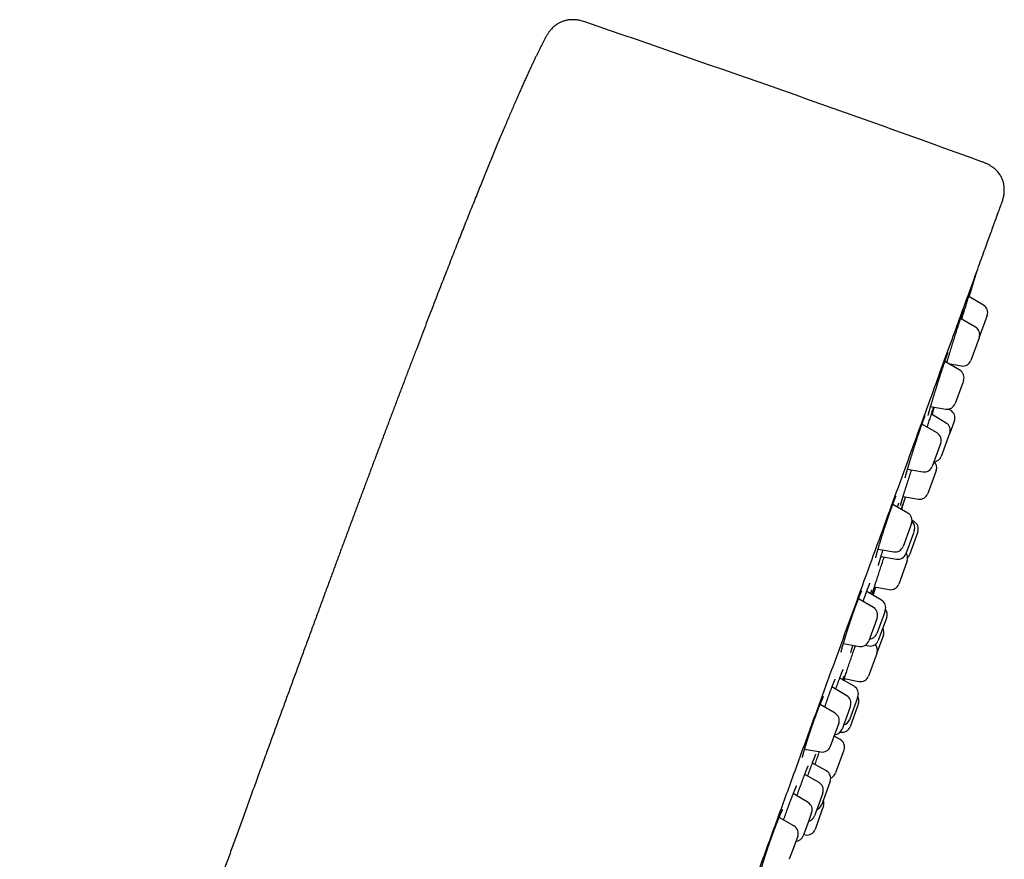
# Model space of a CAD drawing. Header units: millimetres. Extents: x 8 to 459, y 12 to 878.
# Tile 181 of 181: x 400 to 459, y 828 to 878. Entities that reach past the tile are written whole.
import ezdxf

# ---------------------------------------------------------------- set-up
doc = ezdxf.new("R2010")
doc.units = ezdxf.units.MM

msp = doc.modelspace()

# ---------------------------------------------------------------- linework, layer by layer
at = {"color": 7, "linetype": 'Continuous', "lineweight": 30}
for p, q in [((457.362, 860.782), (456.488, 861.286)), ((457.58, 860.175), (457.108, 858.876)), ((457.582, 860.178), (457.58, 860.175)), ((456.888, 859.48), (456.005, 859.99)), ((457.098, 858.849), (456.608, 857.504)), ((457.108, 858.876), (457.098, 858.849)), ((455.958, 856.924), (455.068, 857.438)), ((455.273, 857.32), (456.052, 857.182)), ((456.15, 856.244), (455.678, 854.947)), ((456.177, 856.32), (456.15, 856.244)), ((454.228, 854.783), (455.121, 854.626)), ((455.145, 853.794), (454.271, 854.316)), ((455.418, 854.544), (455.283, 854.624)), ((454.604, 853.206), (453.711, 853.722)), ((455.632, 853.943), (455.359, 853.194)), ((455.353, 853.177), (454.859, 851.821)), ((455.359, 853.194), (455.353, 853.177)), ((454.824, 852.602), (454.771, 852.455)), ((454.771, 852.455), (454.324, 851.229)), ((452.857, 851.068), (453.768, 850.908)), ((454.53, 850.916), (454.055, 849.611)), ((454.555, 850.984), (454.53, 850.916)), ((452.499, 848.678), (452.739, 849.412)), ((452.594, 849.436), (453.505, 849.289)), ((452.877, 848.459), (451.983, 848.976)), ((453.097, 847.855), (453.01, 847.619)), ((453.241, 847.96), (453.127, 848.024)), ((453.01, 847.619), (452.597, 846.483)), ((453.204, 847.274), (452.759, 846.051)), ((453.465, 847.346), (452.967, 845.98)), ((453.259, 847.424), (453.204, 847.274)), ((453.467, 847.353), (453.465, 847.346)), ((451.112, 846.325), (452.04, 846.161)), ((451.281, 845.878), (452.21, 845.729)), ((452.815, 845.563), (452.336, 844.247)), ((452.836, 845.62), (452.815, 845.563)), ((451.323, 843.293), (450.439, 843.821)), ((450.898, 844.092), (451.774, 843.926)), ((450.837, 842.857), (449.946, 843.372)), ((451.537, 842.692), (451.443, 842.434)), ((451.057, 842.253), (450.932, 841.91)), ((451.443, 842.434), (451.037, 841.32)), ((451.565, 842.128), (451.122, 840.909)), ((451.621, 842.282), (451.565, 842.128)), ((450.932, 841.91), (450.558, 840.88)), ((451.424, 841.215), (451.045, 840.172)), ((449.054, 840.726), (450.001, 840.559)), ((450.354, 840.628), (450.559, 840.589)), ((451.03, 840.131), (450.545, 838.799)), ((451.045, 840.172), (451.03, 840.131)), ((449.687, 838.195), (448.836, 838.672)), ((449.104, 838.522), (449.146, 838.644)), ((449.108, 838.652), (449.978, 838.48)), ((449.261, 837.627), (448.38, 838.153)), ((449.913, 837.588), (449.807, 837.297)), ((448.56, 836.6), (447.674, 837.112)), ((449.474, 837.027), (449.333, 836.638)), ((449.807, 837.297), (449.413, 836.215)), ((449.894, 837.009), (449.452, 835.797)), ((449.952, 837.17), (449.894, 837.009)), ((449.333, 836.638), (448.975, 835.654)), ((448.78, 835.996), (448.612, 835.535)), ((448.612, 835.535), (448.281, 834.624)), ((448.865, 835.037), (448.504, 835.237)), ((448.868, 835.481), (448.886, 835.477)), ((446.76, 834.472), (447.724, 834.302)), ((449.093, 834.429), (449.083, 834.401)), ((449.083, 834.401), (448.593, 833.056)), ((448.049, 833.179), (447.216, 833.637)), ((447.612, 832.492), (446.765, 832.966)), ((448.153, 832.226), (447.778, 831.197)), ((448.278, 832.57), (448.153, 832.226)), ((446.962, 831.311), (446.088, 831.833)), ((447.837, 831.884), (447.671, 831.428)), ((447.671, 831.428), (447.337, 830.512)), ((447.874, 831.08), (447.788, 830.843)), ((446.128, 829.916), (445.25, 830.423)), ((447.176, 830.711), (446.981, 830.177)), ((447.788, 830.843), (447.374, 829.707)), ((446.981, 830.177), (446.676, 829.338)), ((446.347, 829.312), (446.133, 828.724)), ((446.701, 829.408), (446.809, 829.387)), ((446.133, 828.724), (445.848, 827.94))]:
    msp.add_line(p, q, dxfattribs=at)
at = {"color": 7, "linetype": 'Continuous', "lineweight": 30, "flags": 128}
for points in [[(456.503, 861.278), (456.823, 862.318), (456.957, 862.755)], [(450.818, 843.594), (450.955, 844.002), (450.98, 844.077)]]:
    msp.add_lwpolyline(points, dxfattribs=at)
at = {"color": 7, "linetype": 'Continuous', "lineweight": 30}
for centre, radius, start, end in [((-19.74, -446.954), 1400, 70.081968, 71.097779), ((457.112, 860.349), 0.5, 340, 60), ((456.638, 859.047), 0.5, 340, 60), ((456.138, 857.675), 0.5, 260, 340), ((455.708, 856.491), 0.5, 340, 60), ((455.208, 855.118), 0.5, 260, 340), ((455.162, 854.114), 0.5, 340, 59.15568), ((454.889, 853.365), 0.5, 340, 59.15568), ((454.354, 852.773), 0.5, 340, 60), ((454.085, 851.155), 0.5, 340, 46.42182), ((454.389, 851.992), 0.5, 277.00117, 340), ((453.855, 851.4), 0.5, 260, 340), ((453.585, 849.782), 0.5, 260.84432, 340), ((452.627, 848.026), 0.5, 340, 60), ((452.789, 847.595), 0.5, 340, 48.05476), ((452.997, 847.524), 0.5, 340, 60.72539), ((452.127, 846.654), 0.5, 260, 340), ((452.366, 845.791), 0.5, 340, 35.9442), ((452.289, 846.222), 0.5, 260.84432, 340), ((452.497, 846.151), 0.5, 317.46094, 340), ((451.867, 844.418), 0.5, 259.27461, 340), ((451.067, 842.863), 0.5, 340, 59.15568), ((450.587, 842.424), 0.5, 340, 60), ((451.152, 842.453), 0.5, 340, 36.44326), ((450.955, 841.386), 0.5, 340, 30.20818), ((450.088, 841.051), 0.5, 260, 340), ((450.652, 841.08), 0.5, 259.27461, 340), ((450.567, 841.491), 0.5, 273.57818, 340), ((450.575, 840.343), 0.5, 340, 41.89475), ((450.075, 838.97), 0.5, 258.81619, 340), ((449.443, 837.759), 0.5, 340, 60.72539), ((449.005, 837.198), 0.5, 340, 59.15568), ((449.482, 837.341), 0.5, 340, 30.21154), ((448.31, 836.167), 0.5, 340, 60), ((448.943, 836.386), 0.5, 284.0558, 340), ((448.505, 835.825), 0.5, 273.57818, 340), ((448.983, 835.968), 0.5, 258.81619, 340), ((448.623, 834.6), 0.5, 340, 61.01859), ((447.811, 834.795), 0.5, 260, 340), ((447.808, 832.741), 0.5, 340, 61.18381), ((448.123, 833.227), 0.5, 291.60079, 340), ((447.367, 832.055), 0.5, 340, 60.72539), ((446.706, 830.882), 0.5, 340, 59.15568), ((447.308, 831.368), 0.5, 289.79182, 340), ((447.404, 831.251), 0.5, 340, 22.26858), ((446.867, 830.683), 0.5, 284.0558, 340), ((445.878, 829.483), 0.5, 340, 60), ((446.206, 829.509), 0.5, 273.57818, 340), ((446.904, 829.878), 0.5, 258.98141, 340)]:
    msp.add_arc(centre, radius, start, end, dxfattribs=at)
for points, knots in [([(433.796, 877.548), (433.75, 877.563), (433.661, 877.594), (433.526, 877.634), (433.394, 877.664), (433.266, 877.685), (433.142, 877.697), (433.031, 877.701), (432.932, 877.699), (432.847, 877.693), (432.769, 877.684), (432.7, 877.674), (432.638, 877.661), (432.58, 877.648), (432.516, 877.631), (432.443, 877.607), (432.358, 877.575), (432.267, 877.533), (432.169, 877.481), (432.067, 877.417), (431.961, 877.339), (431.854, 877.247), (431.749, 877.142), (431.648, 877.023), (431.554, 876.893), (431.466, 876.75), (431.412, 876.65), (431.385, 876.599)], [0, 0, 0, 0, 0.050171, 0.098634, 0.145708, 0.191118, 0.234359, 0.274901, 0.307169, 0.336933, 0.364065, 0.388496, 0.410201, 0.429654, 0.450802, 0.478696, 0.51005, 0.544914, 0.583367, 0.625433, 0.67103, 0.719917, 0.771689, 0.825836, 0.881894, 0.939735, 1, 1, 1, 1]), ([(431.385, 876.599), (431.379, 876.589), (431.347, 876.529), (431.286, 876.413), (431.201, 876.249), (431.111, 876.073), (431.024, 875.899), (430.94, 875.728), (430.859, 875.561), (430.774, 875.386), (430.686, 875.202), (430.595, 875.008), (430.5, 874.805), (430.402, 874.591), (430.299, 874.368), (430.193, 874.134), (430.084, 873.89), (429.971, 873.638), (429.855, 873.376), (429.735, 873.102), (429.61, 872.816), (429.479, 872.515), (429.344, 872.201), (429.204, 871.873), (429.06, 871.533), (428.911, 871.182), (428.759, 870.819), (428.603, 870.445), (428.442, 870.058), (428.283, 869.672), (428.125, 869.287), (427.969, 868.905), (427.808, 868.512), (427.644, 868.107), (427.475, 867.69), (427.302, 867.26), (427.125, 866.818), (426.949, 866.378), (426.775, 865.941), (426.602, 865.507), (426.426, 865.062), (426.246, 864.606), (426.062, 864.139), (425.875, 863.661), (425.683, 863.171), (425.484, 862.662), (425.278, 862.133), (425.065, 861.582), (424.846, 861.019), (424.624, 860.442), (424.396, 859.852), (424.164, 859.248), (423.927, 858.63), (423.686, 857.999), (423.44, 857.353), (423.188, 856.693), (422.932, 856.019), (422.676, 855.343), (422.42, 854.667), (422.165, 853.991), (421.905, 853.301), (421.641, 852.598), (421.38, 851.904), (421.123, 851.218), (420.87, 850.543), (420.614, 849.857), (420.353, 849.158), (420.089, 848.448), (419.82, 847.726), (419.555, 847.012), (419.294, 846.309), (419.037, 845.615), (418.777, 844.911), (418.512, 844.196), (418.245, 843.471), (417.974, 842.735), (417.699, 841.989), (417.421, 841.232), (417.139, 840.464), (416.853, 839.685), (416.564, 838.895), (416.276, 838.11), (415.991, 837.33), (415.708, 836.555), (415.421, 835.77), (415.131, 834.974), (414.937, 834.441), (414.839, 834.172)], [0, 0, 0, 0, 0.000753, 0.004531, 0.008583, 0.01292, 0.017556, 0.021418, 0.02548, 0.029747, 0.034227, 0.038926, 0.043851, 0.049007, 0.054402, 0.060042, 0.065933, 0.07197, 0.078262, 0.084815, 0.091635, 0.098859, 0.106374, 0.114185, 0.122298, 0.130721, 0.1393, 0.14819, 0.157397, 0.166927, 0.175713, 0.184766, 0.19409, 0.20369, 0.213569, 0.223732, 0.234184, 0.244929, 0.254932, 0.265183, 0.275685, 0.286442, 0.297456, 0.30873, 0.320269, 0.332075, 0.344734, 0.357693, 0.370957, 0.384528, 0.398412, 0.412611, 0.42713, 0.441972, 0.457141, 0.47264, 0.488474, 0.504645, 0.520206, 0.536074, 0.552251, 0.568743, 0.58555, 0.601107, 0.61693, 0.633022, 0.649385, 0.666022, 0.682934, 0.700125, 0.71613, 0.732372, 0.748854, 0.765576, 0.782542, 0.799753, 0.81721, 0.834916, 0.852872, 0.87108, 0.889542, 0.90826, 0.926144, 0.944259, 0.962605, 0.981185, 1, 1, 1, 1]), ([(458.404, 866.735), (458.412, 866.756), (458.426, 866.795), (458.444, 866.845), (458.457, 866.884), (458.468, 866.916), (458.488, 866.977), (458.515, 867.066), (458.545, 867.188), (458.57, 867.319), (458.587, 867.461), (458.594, 867.612), (458.589, 867.762), (458.575, 867.885), (458.557, 867.982), (458.54, 868.056), (458.519, 868.134), (458.49, 868.218), (458.452, 868.308), (458.404, 868.403), (458.344, 868.503), (458.271, 868.605), (458.183, 868.709), (458.081, 868.812), (457.963, 868.912), (457.832, 869.007), (457.689, 869.093), (457.535, 869.171), (457.373, 869.238), (457.262, 869.279), (457.206, 869.299)], [0, 0, 0, 0, 0.0211333, 0.0377119, 0.0497152, 0.0591243, 0.0686973, 0.1081182, 0.1453714, 0.1844219, 0.2306253, 0.2771261, 0.3233637, 0.3689928, 0.391502, 0.4140132, 0.4386765, 0.4659888, 0.4959569, 0.5286655, 0.5642669, 0.602896, 0.6446066, 0.6893171, 0.736775, 0.786559, 0.8381369, 0.8909961, 0.9448567, 1, 1, 1, 1]), ([(442.842, 823.98), (443.184, 824.92), (443.865, 826.791), (444.88, 829.578), (445.881, 832.329), (446.869, 835.044), (447.844, 837.722), (448.802, 840.353), (449.734, 842.916), (450.634, 845.387), (451.496, 847.755), (452.32, 850.021), (453.107, 852.183), (453.854, 854.233), (454.554, 856.158), (455.202, 857.937), (455.793, 859.562), (456.328, 861.033), (456.808, 862.35), (457.229, 863.508), (457.591, 864.501), (457.888, 865.317), (458.118, 865.951), (458.285, 866.408), (458.377, 866.662), (458.415, 866.765), (458.404, 866.735), (458.404, 866.735)], [0, 0, 0, 0, 0.0419669, 0.0835722, 0.1249949, 0.1664166, 0.2080188, 0.2499807, 0.29195, 0.3335568, 0.37498, 0.4164011, 0.4580018, 0.4999611, 0.5419305, 0.5835372, 0.6249604, 0.6663816, 0.7079822, 0.7499415, 0.7919109, 0.8335176, 0.8749409, 0.916362, 0.9579627, 0.999922, 1, 1, 1, 1]), ([(456.648, 861.789), (456.65, 861.795), (456.655, 861.81), (456.661, 861.827), (456.666, 861.841), (456.669, 861.851), (456.671, 861.857), (456.672, 861.859), (456.672, 861.859), (456.672, 861.859)], [0, 0, 0, 0, 0.17219, 0.362402, 0.549264, 0.70923, 0.85148, 0.968521, 1, 1, 1, 1]), ([(456.071, 859.952), (456.076, 859.968), (456.098, 860.038), (456.136, 860.162), (456.186, 860.323), (456.236, 860.481), (456.284, 860.636), (456.331, 860.785), (456.376, 860.929), (456.419, 861.066), (456.459, 861.195), (456.497, 861.315), (456.532, 861.425), (456.564, 861.526), (456.592, 861.614), (456.617, 861.691), (456.636, 861.751), (456.645, 861.78), (456.649, 861.792)], [0, 0, 0, 0, 0.019418, 0.08585, 0.152521, 0.219191, 0.285624, 0.352041, 0.418696, 0.48535, 0.551767, 0.618126, 0.684722, 0.751318, 0.817676, 0.883959, 0.950479, 1, 1, 1, 1]), ([(456.662, 861.814), (456.657, 861.799), (456.648, 861.768), (456.629, 861.705), (456.607, 861.631), (456.581, 861.545), (456.551, 861.447), (456.524, 861.359), (456.506, 861.299), (456.5, 861.28)], [0, 0, 0, 0, 0.153794, 0.307584, 0.461922, 0.616261, 0.770051, 0.923946, 1, 1, 1, 1]), ([(455.894, 859.647), (455.9, 859.666), (455.913, 859.707), (455.933, 859.77), (455.954, 859.835), (455.975, 859.897), (455.994, 859.958), (456.013, 860.016), (456.032, 860.072), (456.049, 860.125), (456.066, 860.175), (456.082, 860.223), (456.097, 860.268), (456.111, 860.309), (456.124, 860.348), (456.136, 860.383), (456.147, 860.415), (456.157, 860.444), (456.166, 860.469), (456.173, 860.49), (456.18, 860.507), (456.184, 860.519), (456.188, 860.528), (456.189, 860.532), (456.19, 860.534), (456.19, 860.534), (456.19, 860.534)], [0, 0, 0, 0, 0.0377727, 0.0845852, 0.1313608, 0.1781164, 0.224867, 0.2716268, 0.3184082, 0.3652199, 0.4120539, 0.458635, 0.5051328, 0.5515877, 0.5979596, 0.6441957, 0.6902245, 0.7359456, 0.7812132, 0.8258062, 0.8693092, 0.9069839, 0.9417335, 0.9726417, 0.9991364, 1, 1, 1, 1]), ([(455.349, 857.908), (455.361, 857.947), (455.388, 858.035), (455.432, 858.18), (455.481, 858.338), (455.531, 858.5), (455.582, 858.662), (455.633, 858.825), (455.684, 858.986), (455.734, 859.145), (455.783, 859.3), (455.831, 859.451), (455.868, 859.568), (455.889, 859.631), (455.894, 859.649)], [0, 0, 0, 0, 0.0690045, 0.1587292, 0.2481346, 0.337586, 0.4273571, 0.5171281, 0.6065792, 0.6960094, 0.7857598, 0.8755099, 0.9649397, 1, 1, 1, 1]), ([(454.081, 854.243), (454.081, 854.243), (454.081, 854.243), (454.082, 854.248), (454.083, 854.255), (454.086, 854.266), (454.089, 854.281), (454.094, 854.3), (454.1, 854.323), (454.107, 854.35), (454.115, 854.381), (454.124, 854.415), (454.134, 854.453), (454.145, 854.494), (454.158, 854.538), (454.171, 854.585), (454.185, 854.634), (454.2, 854.687), (454.216, 854.742), (454.233, 854.799), (454.251, 854.86), (454.269, 854.922), (454.289, 854.987), (454.309, 855.054), (454.33, 855.123), (454.351, 855.194), (454.373, 855.265), (454.395, 855.339), (454.418, 855.413), (454.441, 855.49), (454.465, 855.567), (454.49, 855.646), (454.514, 855.726), (454.539, 855.806), (454.565, 855.886), (454.59, 855.967), (454.615, 856.048), (454.641, 856.129), (454.667, 856.21), (454.692, 856.291), (454.718, 856.372), (454.744, 856.452), (454.769, 856.531), (454.795, 856.61), (454.82, 856.688), (454.845, 856.765), (454.869, 856.84), (454.893, 856.914), (454.917, 856.986), (454.941, 857.057), (454.963, 857.126), (454.986, 857.193), (455.007, 857.259), (455.029, 857.322), (455.049, 857.383), (455.069, 857.441), (455.088, 857.497), (455.106, 857.55), (455.124, 857.601), (455.141, 857.649), (455.156, 857.694), (455.171, 857.736), (455.185, 857.775), (455.198, 857.81), (455.21, 857.842), (455.22, 857.871), (455.23, 857.895), (455.238, 857.916), (455.245, 857.933), (455.25, 857.945), (455.253, 857.953), (455.255, 857.958), (455.256, 857.958), (455.256, 857.959)], [0, 0, 0, 0, 0.007061, 0.016004, 0.026109, 0.037289, 0.04938, 0.06218, 0.075528, 0.089156, 0.103181, 0.117489, 0.131999, 0.14664, 0.161357, 0.176099, 0.190815, 0.205485, 0.220152, 0.234918, 0.249785, 0.264721, 0.279697, 0.29468, 0.30963, 0.32452, 0.339326, 0.354108, 0.368976, 0.383903, 0.398873, 0.413868, 0.428867, 0.443848, 0.458794, 0.473689, 0.488531, 0.503464, 0.518392, 0.533319, 0.548247, 0.56318, 0.578122, 0.593076, 0.608046, 0.622993, 0.637892, 0.652775, 0.667648, 0.682517, 0.697388, 0.712263, 0.727149, 0.742048, 0.756953, 0.771776, 0.786594, 0.801409, 0.816214, 0.831, 0.845756, 0.860468, 0.875121, 0.889691, 0.904126, 0.918433, 0.93257, 0.946456, 0.959969, 0.971519, 0.982165, 0.991719, 1, 1, 1, 1]), ([(455.186, 857.37), (455.192, 857.389), (455.203, 857.429), (455.222, 857.491), (455.242, 857.556), (455.262, 857.624), (455.283, 857.693), (455.305, 857.765), (455.327, 857.837), (455.342, 857.886), (455.349, 857.91)], [0, 0, 0, 0, 0.121553, 0.246767, 0.371826, 0.497457, 0.623848, 0.750767, 0.877973, 1, 1, 1, 1]), ([(454.019, 853.544), (454.022, 853.552), (454.042, 853.613), (454.077, 853.722), (454.125, 853.868), (454.17, 854.008), (454.214, 854.14), (454.254, 854.264), (454.292, 854.38), (454.327, 854.484), (454.354, 854.564), (454.367, 854.604), (454.372, 854.618)], [0, 0, 0, 0, 0.019233, 0.134847, 0.250461, 0.365662, 0.480795, 0.596339, 0.711884, 0.827016, 0.942059, 1, 1, 1, 1]), ([(454.385, 854.597), (454.376, 854.568), (454.357, 854.508), (454.327, 854.409), (454.304, 854.337), (454.294, 854.303)], [0, 0, 0, 0, 0.344711, 0.690651, 1, 1, 1, 1]), ([(454.309, 854.294), (454.322, 854.333), (454.351, 854.425), (454.395, 854.561), (454.43, 854.672), (454.449, 854.73), (454.453, 854.744)], [0, 0, 0, 0, 0.250434, 0.580287, 0.900769, 1, 1, 1, 1]), ([(454.371, 854.615), (454.375, 854.628), (454.384, 854.654), (454.396, 854.69), (454.407, 854.722), (454.414, 854.741), (454.417, 854.75)], [0, 0, 0, 0, 0.250827, 0.507332, 0.763257, 1, 1, 1, 1]), ([(452.718, 850.541), (452.718, 850.541), (452.718, 850.541), (452.718, 850.542), (452.719, 850.547), (452.72, 850.555), (452.723, 850.566), (452.726, 850.582), (452.73, 850.602), (452.736, 850.625), (452.743, 850.653), (452.751, 850.684), (452.76, 850.719), (452.77, 850.757), (452.781, 850.798), (452.793, 850.842), (452.806, 850.89), (452.821, 850.94), (452.836, 850.994), (452.852, 851.05), (452.869, 851.109), (452.887, 851.169), (452.905, 851.232), (452.925, 851.297), (452.945, 851.364), (452.966, 851.433), (452.987, 851.504), (453.009, 851.577), (453.032, 851.651), (453.055, 851.727), (453.079, 851.803), (453.103, 851.881), (453.128, 851.959), (453.153, 852.038), (453.178, 852.118), (453.204, 852.198), (453.229, 852.279), (453.255, 852.36), (453.281, 852.441), (453.307, 852.522), (453.334, 852.603), (453.36, 852.683), (453.386, 852.763), (453.412, 852.841), (453.437, 852.919), (453.463, 852.996), (453.488, 853.072), (453.513, 853.147), (453.538, 853.22), (453.562, 853.292), (453.586, 853.362), (453.609, 853.43), (453.632, 853.496), (453.654, 853.56), (453.676, 853.622), (453.697, 853.682), (453.717, 853.739), (453.736, 853.794), (453.755, 853.846), (453.773, 853.895), (453.79, 853.941), (453.806, 853.984), (453.821, 854.024), (453.835, 854.061), (453.848, 854.095), (453.86, 854.125), (453.871, 854.151), (453.88, 854.174), (453.888, 854.193), (453.894, 854.207), (453.898, 854.216), (453.901, 854.222), (453.902, 854.224), (453.902, 854.224), (453.902, 854.224)], [0, 0, 0, 0, 0.000043, 0.007964, 0.016974, 0.027094, 0.038267, 0.050366, 0.063226, 0.076671, 0.090539, 0.104694, 0.119026, 0.133461, 0.147952, 0.162585, 0.177385, 0.192306, 0.207306, 0.222348, 0.23739, 0.252392, 0.267324, 0.282216, 0.297189, 0.312234, 0.327333, 0.342465, 0.357612, 0.37275, 0.387858, 0.40292, 0.41791, 0.432997, 0.448088, 0.463178, 0.478271, 0.493369, 0.508476, 0.523596, 0.538734, 0.553864, 0.568942, 0.584002, 0.599051, 0.614097, 0.629145, 0.6442, 0.659266, 0.674346, 0.689442, 0.704471, 0.719486, 0.734507, 0.749529, 0.764546, 0.779549, 0.794532, 0.809486, 0.824403, 0.839244, 0.854034, 0.86878, 0.883459, 0.898043, 0.912492, 0.926752, 0.940747, 0.954371, 0.967472, 0.97837, 0.988302, 0.997166, 1, 1, 1, 1]), ([(452.44, 848.905), (452.44, 848.904), (452.44, 848.904), (452.441, 848.907), (452.442, 848.912), (452.444, 848.921), (452.447, 848.933), (452.451, 848.95), (452.457, 848.971), (452.464, 848.995), (452.471, 849.023), (452.48, 849.055), (452.49, 849.09), (452.502, 849.129), (452.514, 849.171), (452.527, 849.216), (452.542, 849.263), (452.557, 849.314), (452.573, 849.367), (452.59, 849.422), (452.607, 849.48), (452.626, 849.541), (452.645, 849.604), (452.666, 849.67), (452.687, 849.737), (452.708, 849.806), (452.731, 849.877), (452.753, 849.949), (452.776, 850.022), (452.8, 850.097), (452.824, 850.174), (452.849, 850.251), (452.874, 850.33), (452.899, 850.409), (452.925, 850.49), (452.951, 850.57), (452.977, 850.651), (453.003, 850.731), (453.029, 850.812), (453.055, 850.893), (453.079, 850.964), (453.093, 851.008), (453.099, 851.025)], [0, 0, 0, 0, 0.004263, 0.019178, 0.036384, 0.055812, 0.077191, 0.100125, 0.124194, 0.149054, 0.174414, 0.200191, 0.226418, 0.25296, 0.27971, 0.306578, 0.333482, 0.360334, 0.387076, 0.413755, 0.440546, 0.467528, 0.494648, 0.521851, 0.549083, 0.576273, 0.603367, 0.630317, 0.657129, 0.684082, 0.711153, 0.738313, 0.765527, 0.792764, 0.819981, 0.847144, 0.874224, 0.90118, 0.928215, 0.955321, 0.982422, 1, 1, 1, 1]), ([(450.978, 845.811), (450.978, 845.811), (450.978, 845.811), (450.979, 845.814), (450.98, 845.82), (450.981, 845.831), (450.984, 845.845), (450.988, 845.863), (450.993, 845.885), (450.999, 845.91), (451.006, 845.94), (451.014, 845.974), (451.024, 846.011), (451.035, 846.051), (451.047, 846.095), (451.059, 846.142), (451.073, 846.191), (451.088, 846.243), (451.104, 846.298), (451.12, 846.355), (451.138, 846.415), (451.156, 846.478), (451.176, 846.543), (451.196, 846.609), (451.217, 846.678), (451.238, 846.748), (451.26, 846.82), (451.283, 846.893), (451.306, 846.968), (451.33, 847.044), (451.355, 847.121), (451.379, 847.199), (451.405, 847.278), (451.43, 847.358), (451.456, 847.438), (451.482, 847.519), (451.509, 847.599), (451.535, 847.68), (451.562, 847.761), (451.588, 847.841), (451.615, 847.921), (451.642, 848), (451.668, 848.079), (451.694, 848.156), (451.721, 848.234), (451.747, 848.309), (451.772, 848.384), (451.798, 848.457), (451.823, 848.529), (451.847, 848.599), (451.871, 848.667), (451.895, 848.733), (451.918, 848.798), (451.94, 848.86), (451.962, 848.92), (451.983, 848.977), (452.003, 849.031), (452.023, 849.083), (452.041, 849.133), (452.059, 849.179), (452.076, 849.223), (452.092, 849.263), (452.107, 849.3), (452.12, 849.334), (452.133, 849.364), (452.144, 849.39), (452.154, 849.413), (452.162, 849.431), (452.169, 849.444), (452.174, 849.454), (452.177, 849.46), (452.178, 849.463), (452.178, 849.463), (452.178, 849.463)], [0, 0, 0, 0, 0.004785, 0.013629, 0.023491, 0.03433, 0.046042, 0.058479, 0.071482, 0.084889, 0.098784, 0.113048, 0.127583, 0.142309, 0.157157, 0.172069, 0.186992, 0.20188, 0.216759, 0.231761, 0.246851, 0.262006, 0.277204, 0.292423, 0.307638, 0.322826, 0.337968, 0.353061, 0.368259, 0.383457, 0.398658, 0.413865, 0.42908, 0.444308, 0.459551, 0.474815, 0.490051, 0.505247, 0.520431, 0.535608, 0.550784, 0.565966, 0.581157, 0.596361, 0.611585, 0.626819, 0.641978, 0.657141, 0.672315, 0.687494, 0.702671, 0.717842, 0.733, 0.748141, 0.763253, 0.778306, 0.793344, 0.808369, 0.823372, 0.838339, 0.853256, 0.868103, 0.882856, 0.897484, 0.911923, 0.92618, 0.940148, 0.953734, 0.965474, 0.97646, 0.986555, 0.995666, 1, 1, 1, 1]), ([(452.257, 848.817), (452.259, 848.821), (452.265, 848.84), (452.276, 848.868), (452.29, 848.904), (452.302, 848.935), (452.313, 848.963), (452.323, 848.987), (452.331, 849.008), (452.338, 849.024), (452.343, 849.035), (452.347, 849.042), (452.349, 849.047), (452.349, 849.047), (452.349, 849.047)], [0, 0, 0, 0, 0.0319033, 0.1349313, 0.2374559, 0.3392538, 0.4400161, 0.5393072, 0.6365034, 0.7306868, 0.8107141, 0.8842897, 0.9502782, 1, 1, 1, 1]), ([(452.581, 848.961), (452.583, 848.966), (452.587, 848.977), (452.591, 848.991), (452.596, 849.002), (452.598, 849.009), (452.599, 849.013), (452.6, 849.015), (452.6, 849.014), (452.6, 849.014)], [0, 0, 0, 0, 0.139746, 0.360825, 0.577174, 0.724974, 0.845323, 0.978799, 1, 1, 1, 1]), ([(452.487, 848.684), (452.494, 848.706), (452.512, 848.758), (452.536, 848.828), (452.558, 848.895), (452.574, 848.941), (452.581, 848.96), (452.583, 848.965)], [0, 0, 0, 0, 0.168003, 0.412157, 0.656484, 0.901688, 1, 1, 1, 1]), ([(452.586, 848.959), (452.585, 848.959), (452.581, 848.946), (452.569, 848.907), (452.549, 848.844), (452.525, 848.768), (452.506, 848.708), (452.496, 848.679)], [0, 0, 0, 0, 0.005831, 0.25672, 0.50761, 0.757607, 1, 1, 1, 1]), ([(451.136, 845.362), (451.136, 845.362), (451.136, 845.362), (451.137, 845.366), (451.138, 845.373), (451.141, 845.384), (451.144, 845.399), (451.149, 845.418), (451.155, 845.44), (451.161, 845.467), (451.17, 845.497), (451.179, 845.531), (451.189, 845.568), (451.201, 845.608), (451.213, 845.651), (451.227, 845.698), (451.241, 845.748), (451.257, 845.8), (451.274, 845.855), (451.291, 845.913), (451.309, 845.973), (451.328, 846.035), (451.348, 846.099), (451.368, 846.165), (451.387, 846.223), (451.398, 846.26), (451.403, 846.274)], [0, 0, 0, 0, 0.019323, 0.046836, 0.078023, 0.112726, 0.150528, 0.190858, 0.233112, 0.276742, 0.321292, 0.3664, 0.411807, 0.457387, 0.503307, 0.549747, 0.596567, 0.643638, 0.690841, 0.738054, 0.785144, 0.832019, 0.878678, 0.925597, 0.972746, 1, 1, 1, 1]), ([(450.949, 844.25), (450.954, 844.267), (450.973, 844.326), (451.008, 844.436), (451.055, 844.578), (451.103, 844.728), (451.154, 844.881), (451.205, 845.038), (451.258, 845.198), (451.311, 845.359), (451.365, 845.521), (451.418, 845.681), (451.455, 845.79), (451.473, 845.844), (451.474, 845.847)], [0, 0, 0, 0, 0.037864, 0.133372, 0.228917, 0.324803, 0.42069, 0.516235, 0.611792, 0.70769, 0.803589, 0.899145, 0.994683, 1, 1, 1, 1]), ([(448.924, 840.22), (448.924, 840.22), (448.924, 840.22), (448.924, 840.222), (448.925, 840.226), (448.926, 840.234), (448.928, 840.246), (448.931, 840.262), (448.936, 840.282), (448.941, 840.306), (448.948, 840.334), (448.955, 840.366), (448.964, 840.401), (448.974, 840.439), (448.985, 840.481), (448.998, 840.526), (449.011, 840.574), (449.025, 840.625), (449.041, 840.678), (449.057, 840.735), (449.075, 840.794), (449.093, 840.855), (449.112, 840.918), (449.132, 840.984), (449.152, 841.051), (449.174, 841.12), (449.196, 841.191), (449.219, 841.264), (449.242, 841.338), (449.266, 841.413), (449.291, 841.49), (449.316, 841.568), (449.342, 841.646), (449.368, 841.725), (449.394, 841.804), (449.42, 841.884), (449.447, 841.964), (449.474, 842.045), (449.501, 842.125), (449.528, 842.205), (449.556, 842.285), (449.583, 842.365), (449.61, 842.443), (449.637, 842.521), (449.664, 842.598), (449.691, 842.674), (449.717, 842.749), (449.744, 842.823), (449.769, 842.895), (449.795, 842.965), (449.82, 843.034), (449.844, 843.1), (449.868, 843.165), (449.892, 843.228), (449.914, 843.288), (449.936, 843.346), (449.957, 843.401), (449.978, 843.454), (449.998, 843.504), (450.016, 843.552), (450.034, 843.596), (450.051, 843.637), (450.067, 843.675), (450.081, 843.709), (450.095, 843.74), (450.107, 843.768), (450.118, 843.791), (450.127, 843.811), (450.135, 843.826), (450.14, 843.837), (450.144, 843.844), (450.146, 843.847), (450.146, 843.847), (450.146, 843.847)], [0, 0, 0, 0, 0.000481, 0.008682, 0.017882, 0.028099, 0.039292, 0.051362, 0.064174, 0.077577, 0.091425, 0.105588, 0.119955, 0.134451, 0.148991, 0.163765, 0.178691, 0.193732, 0.208853, 0.224024, 0.239218, 0.254404, 0.269558, 0.284668, 0.299901, 0.315141, 0.330391, 0.345651, 0.360926, 0.376217, 0.391528, 0.406863, 0.422166, 0.437439, 0.452702, 0.467961, 0.483221, 0.498489, 0.513768, 0.529063, 0.54438, 0.559706, 0.574961, 0.590224, 0.6055, 0.620784, 0.636072, 0.651357, 0.666635, 0.681901, 0.697144, 0.712337, 0.727529, 0.742723, 0.757912, 0.773089, 0.788245, 0.803372, 0.818459, 0.833493, 0.84846, 0.863355, 0.878152, 0.89283, 0.907357, 0.921689, 0.935765, 0.949498, 0.962769, 0.973927, 0.98424, 0.993612, 1, 1, 1, 1]), ([(450.22, 843.213), (450.22, 843.213), (450.229, 843.238), (450.246, 843.287), (450.271, 843.358), (450.296, 843.428), (450.321, 843.497), (450.345, 843.563), (450.368, 843.628), (450.39, 843.69), (450.412, 843.749), (450.433, 843.807), (450.454, 843.862), (450.473, 843.914), (450.492, 843.964), (450.51, 844.01), (450.527, 844.054), (450.543, 844.095), (450.558, 844.132), (450.571, 844.166), (450.584, 844.197), (450.595, 844.224), (450.605, 844.247), (450.614, 844.266), (450.621, 844.281), (450.626, 844.291), (450.629, 844.297), (450.63, 844.301), (450.63, 844.301), (450.63, 844.301)], [0, 0, 0, 0, 0.000055, 0.04205, 0.084067, 0.126089, 0.168101, 0.210089, 0.252039, 0.293928, 0.335663, 0.377372, 0.41907, 0.460735, 0.502342, 0.543857, 0.585242, 0.62645, 0.667422, 0.708015, 0.748301, 0.788056, 0.827109, 0.865207, 0.901994, 0.932842, 0.961157, 0.986618, 1, 1, 1, 1]), ([(450.662, 843.688), (450.662, 843.688), (450.668, 843.703), (450.677, 843.728), (450.69, 843.762), (450.702, 843.793), (450.713, 843.821), (450.722, 843.845), (450.731, 843.865), (450.737, 843.881), (450.742, 843.892), (450.745, 843.899), (450.747, 843.903), (450.747, 843.903), (450.747, 843.903)], [0, 0, 0, 0, 0.005737, 0.11168, 0.21714, 0.321982, 0.425986, 0.528802, 0.629879, 0.726723, 0.809805, 0.886072, 0.954017, 1, 1, 1, 1]), ([(450.755, 843.632), (450.755, 843.633), (450.758, 843.643), (450.765, 843.665), (450.775, 843.699), (450.786, 843.736), (450.799, 843.777), (450.812, 843.82), (450.827, 843.866), (450.842, 843.916), (450.859, 843.968), (450.876, 844.022), (450.894, 844.08), (450.913, 844.139), (450.931, 844.197), (450.944, 844.235), (450.949, 844.252)], [0, 0, 0, 0, 0.007605, 0.083263, 0.159581, 0.236396, 0.313579, 0.391052, 0.468762, 0.546681, 0.62479, 0.70308, 0.781481, 0.859392, 0.937543, 1, 1, 1, 1]), ([(449.072, 838.54), (449.075, 838.551), (449.09, 838.597), (449.121, 838.689), (449.162, 838.814), (449.207, 838.948), (449.254, 839.088), (449.303, 839.235), (449.355, 839.387), (449.407, 839.543), (449.461, 839.702), (449.515, 839.862), (449.57, 840.023), (449.624, 840.183), (449.678, 840.342), (449.726, 840.481), (449.755, 840.566), (449.767, 840.6)], [0, 0, 0, 0, 0.022057, 0.093396, 0.164989, 0.236583, 0.307922, 0.379276, 0.450885, 0.522494, 0.593848, 0.665207, 0.736821, 0.808434, 0.879793, 0.951144, 1, 1, 1, 1]), ([(449.402, 840.646), (449.402, 840.646), (449.402, 840.646), (449.403, 840.65), (449.404, 840.655), (449.405, 840.661), (449.405, 840.664)], [0, 0, 0, 0, 0.161312, 0.441455, 0.755101, 1, 1, 1, 1]), ([(449.502, 840.205), (449.502, 840.205), (449.502, 840.205), (449.503, 840.209), (449.505, 840.215), (449.507, 840.225), (449.511, 840.239), (449.515, 840.257), (449.521, 840.279), (449.529, 840.305), (449.537, 840.334), (449.547, 840.367), (449.557, 840.404), (449.569, 840.443), (449.582, 840.486), (449.596, 840.532), (449.61, 840.578), (449.62, 840.61), (449.625, 840.625)], [0, 0, 0, 0, 0.024932, 0.067994, 0.117037, 0.171743, 0.231362, 0.294922, 0.361463, 0.430183, 0.500478, 0.571922, 0.644212, 0.71702, 0.789721, 0.863041, 0.936819, 1, 1, 1, 1]), ([(448.601, 838.021), (448.601, 838.021), (448.61, 838.047), (448.628, 838.097), (448.654, 838.17), (448.68, 838.242), (448.705, 838.312), (448.729, 838.379), (448.747, 838.429), (448.761, 838.467), (448.775, 838.506), (448.795, 838.559), (448.817, 838.62), (448.839, 838.678), (448.859, 838.733), (448.879, 838.786), (448.898, 838.837), (448.916, 838.884), (448.934, 838.929), (448.95, 838.971), (448.965, 839.01), (448.979, 839.045), (448.992, 839.077), (449.004, 839.105), (449.014, 839.13), (449.023, 839.152), (449.031, 839.168), (449.036, 839.18), (449.04, 839.188), (449.042, 839.193), (449.043, 839.195), (449.043, 839.194), (449.043, 839.194)], [0, 0, 0, 0, 0.000665, 0.040555, 0.080437, 0.120325, 0.160236, 0.200183, 0.237989, 0.24972, 0.270776, 0.310582, 0.350294, 0.389946, 0.429549, 0.469114, 0.508648, 0.548152, 0.587624, 0.627052, 0.666034, 0.704843, 0.7435, 0.781864, 0.819748, 0.856894, 0.892952, 0.9236, 0.951815, 0.977156, 0.999516, 1, 1, 1, 1]), ([(447.945, 836.956), (447.949, 836.965), (447.961, 837.001), (447.983, 837.063), (448.01, 837.142), (448.038, 837.22), (448.066, 837.298), (448.093, 837.375), (448.12, 837.451), (448.147, 837.526), (448.174, 837.599), (448.2, 837.671), (448.225, 837.741), (448.25, 837.809), (448.275, 837.875), (448.299, 837.94), (448.323, 838.002), (448.345, 838.063), (448.367, 838.12), (448.389, 838.176), (448.409, 838.228), (448.429, 838.278), (448.447, 838.325), (448.465, 838.37), (448.482, 838.411), (448.497, 838.448), (448.512, 838.483), (448.525, 838.514), (448.537, 838.542), (448.548, 838.565), (448.557, 838.585), (448.565, 838.601), (448.57, 838.611), (448.574, 838.618), (448.576, 838.622), (448.576, 838.622), (448.576, 838.622)], [0, 0, 0, 0, 0.011029, 0.043, 0.074975, 0.106982, 0.139012, 0.171055, 0.203099, 0.235134, 0.267151, 0.299135, 0.331016, 0.362892, 0.394786, 0.426686, 0.458578, 0.49045, 0.522285, 0.554068, 0.585782, 0.617386, 0.648925, 0.68034, 0.711615, 0.742722, 0.773621, 0.804254, 0.834533, 0.864335, 0.893455, 0.921403, 0.945005, 0.966769, 0.986467, 1, 1, 1, 1]), ([(449.012, 838.573), (449.015, 838.581), (449.023, 838.602), (449.035, 838.633), (449.047, 838.665), (449.058, 838.695), (449.068, 838.721), (449.077, 838.743), (449.085, 838.762), (449.09, 838.775), (449.094, 838.785), (449.097, 838.79), (449.098, 838.793), (449.098, 838.792), (449.098, 838.792)], [0, 0, 0, 0, 0.0611694, 0.1650787, 0.2685976, 0.3715931, 0.4738405, 0.5749667, 0.6730591, 0.7685088, 0.8485225, 0.920573, 0.9831417, 1, 1, 1, 1]), ([(449.131, 838.647), (449.126, 838.63), (449.111, 838.589), (449.098, 838.552), (449.09, 838.529)], [0, 0, 0, 0, 0.39738, 1, 1, 1, 1]), ([(446.631, 833.975), (446.631, 833.975), (446.631, 833.974), (446.631, 833.977), (446.632, 833.981), (446.633, 833.99), (446.635, 834.003), (446.639, 834.019), (446.643, 834.039), (446.648, 834.063), (446.655, 834.091), (446.663, 834.123), (446.672, 834.158), (446.682, 834.197), (446.694, 834.24), (446.706, 834.285), (446.72, 834.333), (446.735, 834.384), (446.75, 834.438), (446.767, 834.495), (446.785, 834.554), (446.803, 834.615), (446.823, 834.678), (446.843, 834.744), (446.865, 834.812), (446.887, 834.881), (446.909, 834.953), (446.933, 835.025), (446.957, 835.099), (446.981, 835.175), (447.007, 835.251), (447.032, 835.328), (447.058, 835.406), (447.085, 835.485), (447.112, 835.564), (447.139, 835.644), (447.166, 835.724), (447.194, 835.804), (447.222, 835.884), (447.25, 835.964), (447.278, 836.044), (447.306, 836.123), (447.334, 836.201), (447.361, 836.279), (447.389, 836.355), (447.417, 836.431), (447.444, 836.505), (447.47, 836.578), (447.497, 836.649), (447.523, 836.719), (447.549, 836.787), (447.574, 836.853), (447.598, 836.917), (447.622, 836.979), (447.645, 837.038), (447.668, 837.095), (447.689, 837.15), (447.71, 837.202), (447.73, 837.251), (447.75, 837.297), (447.768, 837.341), (447.785, 837.381), (447.801, 837.418), (447.816, 837.451), (447.829, 837.481), (447.842, 837.507), (447.852, 837.53), (447.861, 837.548), (447.868, 837.561), (447.874, 837.571), (447.877, 837.577), (447.879, 837.58), (447.879, 837.58), (447.879, 837.58)], [0, 0, 0, 0, 0.00123, 0.00979, 0.019299, 0.02975, 0.041081, 0.053176, 0.065911, 0.078939, 0.09264, 0.106746, 0.121165, 0.135817, 0.150638, 0.165573, 0.180578, 0.195614, 0.210577, 0.225733, 0.240919, 0.256132, 0.27137, 0.286634, 0.301924, 0.317241, 0.332588, 0.347939, 0.36325, 0.378555, 0.393857, 0.409163, 0.424477, 0.439802, 0.455145, 0.470511, 0.485898, 0.501233, 0.516554, 0.531892, 0.547243, 0.562603, 0.577965, 0.593324, 0.608677, 0.624019, 0.639315, 0.654599, 0.669895, 0.685197, 0.7005, 0.715797, 0.731083, 0.746351, 0.761593, 0.776785, 0.79197, 0.807109, 0.822203, 0.837248, 0.852236, 0.867156, 0.881993, 0.896721, 0.9113, 0.925571, 0.939519, 0.953068, 0.96479, 0.975783, 0.985932, 0.995163, 1, 1, 1, 1]), ([(414.839, 834.172), (414.727, 833.863), (414.503, 833.248), (414.17, 832.332), (413.843, 831.429), (413.52, 830.54), (413.205, 829.668), (412.896, 828.815), (412.594, 827.979), (412.297, 827.155), (412.003, 826.338), (411.711, 825.528), (411.422, 824.724), (411.139, 823.933), (410.86, 823.155), (410.585, 822.388), (410.316, 821.634), (410.051, 820.891), (409.79, 820.16), (409.535, 819.441), (409.283, 818.734), (409.037, 818.038), (408.794, 817.354), (408.557, 816.681), (408.316, 815.998), (408.072, 815.305), (407.825, 814.604), (407.584, 813.915), (407.347, 813.24), (407.111, 812.565), (406.876, 811.89), (406.642, 811.216), (406.413, 810.556), (406.189, 809.91), (405.971, 809.278), (405.762, 808.671), (405.562, 808.088), (405.37, 807.53), (405.183, 806.982), (405.001, 806.447), (404.823, 805.923), (404.649, 805.41), (404.479, 804.909), (404.314, 804.418), (404.153, 803.939), (403.997, 803.473), (403.846, 803.02), (403.7, 802.581), (403.558, 802.151), (403.411, 801.707), (403.261, 801.251), (403.107, 800.782), (402.959, 800.327), (402.816, 799.885), (402.677, 799.456), (402.543, 799.039), (402.41, 798.621), (402.277, 798.204), (402.146, 797.788), (402.019, 797.386), (401.899, 796.998), (401.783, 796.623), (401.672, 796.262), (401.566, 795.914), (401.465, 795.578), (401.368, 795.256), (401.277, 794.947), (401.19, 794.652), (401.108, 794.37), (401.03, 794.099), (400.956, 793.838), (400.885, 793.586), (400.817, 793.343), (400.754, 793.11), (400.694, 792.887), (400.637, 792.676), (400.585, 792.475), (400.536, 792.285), (400.49, 792.103), (400.444, 791.919), (400.4, 791.735), (400.356, 791.55), (400.316, 791.377), (400.28, 791.213), (400.255, 791.101), (400.243, 791.042), (400.242, 791.035)], [0, 0, 0, 0, 0.0217, 0.043088, 0.064165, 0.084933, 0.105396, 0.125198, 0.144709, 0.163931, 0.182868, 0.201898, 0.220635, 0.239081, 0.257239, 0.27511, 0.292697, 0.310003, 0.327029, 0.343779, 0.360254, 0.376457, 0.392391, 0.408057, 0.423458, 0.440095, 0.456418, 0.472429, 0.488132, 0.50353, 0.51953, 0.535195, 0.550527, 0.56553, 0.580208, 0.594565, 0.607811, 0.620777, 0.633468, 0.645886, 0.658034, 0.669916, 0.681534, 0.692891, 0.703992, 0.714839, 0.725248, 0.735417, 0.745351, 0.755052, 0.766184, 0.777003, 0.787512, 0.797715, 0.807619, 0.817228, 0.826547, 0.836468, 0.846051, 0.855301, 0.864225, 0.87283, 0.881122, 0.889107, 0.896793, 0.904184, 0.911289, 0.917994, 0.924435, 0.930616, 0.936546, 0.942331, 0.947867, 0.953161, 0.958219, 0.963048, 0.967574, 0.971891, 0.976005, 0.979923, 0.98434, 0.988497, 0.992406, 0.996075, 0.999516, 1, 1, 1, 1]), ([(446.937, 832.87), (446.943, 832.886), (446.958, 832.928), (446.982, 832.994), (447.009, 833.069), (447.035, 833.142), (447.061, 833.212), (447.079, 833.262), (447.093, 833.301), (447.107, 833.34), (447.128, 833.396), (447.151, 833.462), (447.175, 833.525), (447.197, 833.585), (447.219, 833.644), (447.24, 833.7), (447.26, 833.754), (447.279, 833.805), (447.298, 833.853), (447.315, 833.899), (447.331, 833.941), (447.347, 833.981), (447.361, 834.017), (447.374, 834.05), (447.386, 834.08), (447.397, 834.106), (447.406, 834.129), (447.414, 834.146), (447.42, 834.16), (447.424, 834.169), (447.427, 834.175), (447.428, 834.178), (447.428, 834.178), (447.428, 834.177)], [0, 0, 0, 0, 0.023324, 0.060316, 0.09732, 0.134351, 0.171422, 0.206524, 0.213378, 0.232905, 0.269872, 0.306763, 0.343612, 0.380434, 0.417244, 0.454051, 0.490868, 0.527701, 0.564552, 0.601119, 0.637561, 0.674025, 0.710422, 0.746662, 0.782629, 0.818173, 0.85309, 0.887094, 0.91649, 0.944143, 0.969321, 0.991571, 1, 1, 1, 1]), ([(447.37, 833.552), (447.376, 833.57), (447.399, 833.638), (447.442, 833.76), (447.496, 833.918), (447.552, 834.077), (447.598, 834.211), (447.626, 834.291), (447.636, 834.318)], [0, 0, 0, 0, 0.073731, 0.279727, 0.485724, 0.690986, 0.896255, 1, 1, 1, 1]), ([(446.303, 831.704), (446.304, 831.707), (446.315, 831.737), (446.335, 831.794), (446.363, 831.873), (446.391, 831.953), (446.419, 832.031), (446.448, 832.11), (446.475, 832.187), (446.499, 832.251), (446.517, 832.303), (446.536, 832.354), (446.559, 832.416), (446.585, 832.488), (446.611, 832.559), (446.637, 832.628), (446.662, 832.695), (446.687, 832.761), (446.711, 832.824), (446.734, 832.885), (446.756, 832.944), (446.778, 833.001), (446.799, 833.055), (446.819, 833.106), (446.838, 833.154), (446.856, 833.2), (446.873, 833.243), (446.89, 833.283), (446.905, 833.319), (446.918, 833.352), (446.931, 833.382), (446.942, 833.407), (446.952, 833.43), (446.96, 833.447), (446.967, 833.461), (446.971, 833.47), (446.974, 833.476), (446.976, 833.479), (446.976, 833.479), (446.976, 833.479)], [0, 0, 0, 0, 0.003555, 0.034092, 0.06461, 0.095123, 0.125644, 0.156183, 0.186752, 0.217365, 0.23323, 0.249335, 0.279841, 0.310288, 0.340704, 0.371104, 0.401498, 0.4319, 0.462318, 0.49276, 0.523232, 0.553504, 0.583687, 0.613931, 0.644196, 0.674418, 0.704544, 0.734511, 0.764245, 0.79366, 0.822675, 0.851341, 0.879697, 0.90743, 0.931468, 0.953877, 0.974298, 0.992502, 1, 1, 1, 1]), ([(445.512, 830.272), (445.515, 830.28), (445.526, 830.314), (445.548, 830.375), (445.576, 830.455), (445.604, 830.535), (445.633, 830.615), (445.661, 830.694), (445.69, 830.774), (445.718, 830.852), (445.746, 830.93), (445.774, 831.007), (445.802, 831.084), (445.83, 831.159), (445.857, 831.232), (445.885, 831.305), (445.911, 831.376), (445.937, 831.445), (445.963, 831.513), (445.988, 831.578), (446.013, 831.642), (446.037, 831.703), (446.06, 831.762), (446.082, 831.819), (446.104, 831.873), (446.124, 831.924), (446.144, 831.973), (446.163, 832.019), (446.181, 832.061), (446.198, 832.101), (446.214, 832.138), (446.228, 832.17), (446.241, 832.2), (446.253, 832.226), (446.264, 832.248), (446.272, 832.265), (446.279, 832.278), (446.284, 832.287), (446.287, 832.293), (446.288, 832.296), (446.288, 832.295), (446.288, 832.295)], [0, 0, 0, 0, 0.0082645, 0.0361843, 0.0641392, 0.0921219, 0.1201245, 0.1481379, 0.1761519, 0.2041591, 0.2321526, 0.2600779, 0.2879639, 0.3158774, 0.3438115, 0.371758, 0.3997055, 0.4276446, 0.4555656, 0.4834589, 0.5112904, 0.5391101, 0.5668892, 0.5946214, 0.6223086, 0.6499509, 0.6775456, 0.7050871, 0.7325648, 0.7599486, 0.7870265, 0.8138243, 0.8403178, 0.8664141, 0.8919808, 0.9168336, 0.9382723, 0.9583196, 0.9767373, 0.9933745, 1, 1, 1, 1]), ([(444.181, 827.298), (444.181, 827.298), (444.181, 827.298), (444.181, 827.299), (444.182, 827.304), (444.183, 827.312), (444.185, 827.324), (444.188, 827.339), (444.193, 827.359), (444.198, 827.383), (444.205, 827.41), (444.212, 827.442), (444.222, 827.477), (444.232, 827.515), (444.243, 827.556), (444.256, 827.601), (444.27, 827.649), (444.285, 827.699), (444.301, 827.753), (444.318, 827.809), (444.336, 827.867), (444.355, 827.929), (444.375, 827.992), (444.395, 828.057), (444.417, 828.124), (444.439, 828.193), (444.462, 828.264), (444.486, 828.336), (444.511, 828.409), (444.536, 828.484), (444.562, 828.56), (444.588, 828.637), (444.615, 828.715), (444.642, 828.794), (444.669, 828.873), (444.697, 828.952), (444.725, 829.032), (444.754, 829.112), (444.782, 829.192), (444.811, 829.271), (444.84, 829.351), (444.868, 829.429), (444.897, 829.507), (444.925, 829.584), (444.954, 829.661), (444.982, 829.736), (445.01, 829.81), (445.037, 829.883), (445.065, 829.954), (445.091, 830.024), (445.118, 830.092), (445.143, 830.158), (445.169, 830.222), (445.193, 830.283), (445.217, 830.343), (445.24, 830.4), (445.263, 830.454), (445.284, 830.506), (445.305, 830.556), (445.325, 830.602), (445.344, 830.646), (445.361, 830.686), (445.378, 830.723), (445.393, 830.756), (445.407, 830.786), (445.42, 830.812), (445.431, 830.835), (445.44, 830.853), (445.448, 830.867), (445.453, 830.876), (445.457, 830.883), (445.459, 830.886), (445.459, 830.886), (445.459, 830.886)], [0, 0, 0, 0, 0.000014, 0.008303, 0.017541, 0.027745, 0.038882, 0.050869, 0.063588, 0.076904, 0.090686, 0.104819, 0.1192, 0.133749, 0.148343, 0.16322, 0.178189, 0.193235, 0.208346, 0.223513, 0.23873, 0.253996, 0.269308, 0.2846, 0.299891, 0.315185, 0.330486, 0.345796, 0.361121, 0.376465, 0.391831, 0.407226, 0.422633, 0.437978, 0.453335, 0.46871, 0.484099, 0.499498, 0.514901, 0.530302, 0.545699, 0.561078, 0.576414, 0.591758, 0.607116, 0.622484, 0.637856, 0.653226, 0.668591, 0.683944, 0.699278, 0.714573, 0.729873, 0.745149, 0.760405, 0.775641, 0.790857, 0.806055, 0.821231, 0.836383, 0.851459, 0.866374, 0.881183, 0.895859, 0.910366, 0.924655, 0.938654, 0.95227, 0.964068, 0.975161, 0.985258, 0.994599, 1, 1, 1, 1])]:
    msp.add_open_spline(points, degree=3, knots=knots, dxfattribs=at)

doc.saveas('drawing.dxf')
